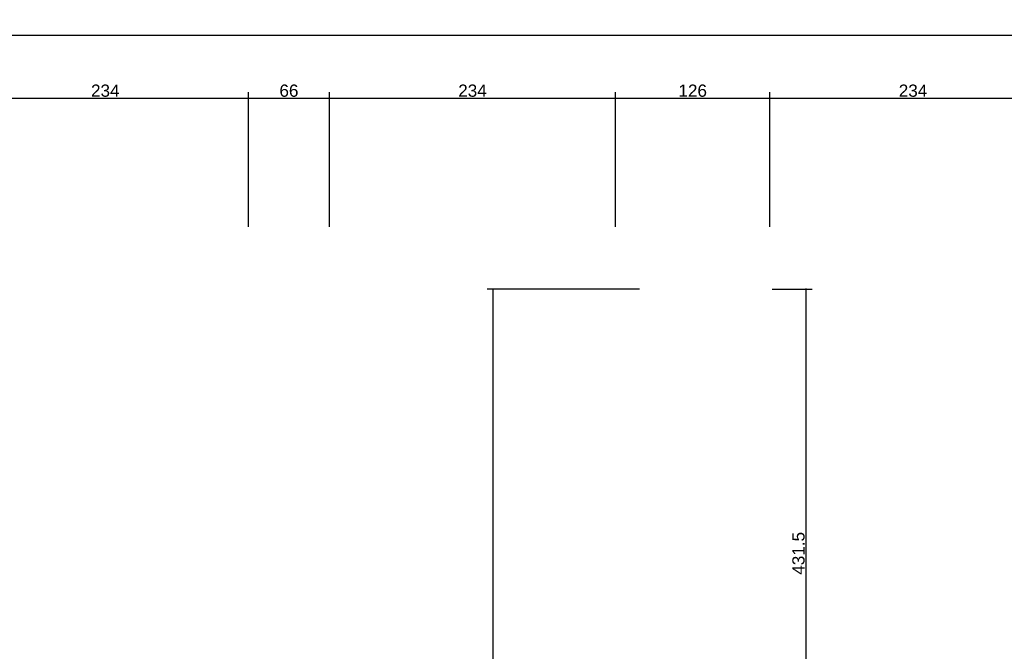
# Model space of a CAD drawing. Header units: millimetres. Extents: x 126553 to 403692, y -95821 to 38049.
# Tile 62 of 256: x 162647 to 163452, y -17324 to -16808. Entities that reach past the tile are written whole.
import ezdxf

# ---------------------------------------------------------------- set-up
doc = ezdxf.new("R2010")
doc.units = ezdxf.units.MM
doc.layers.add('11_wymiary', color=55, linetype='Continuous')
doc.layers.add('11_wymiary @ 50', color=55, linetype='Continuous')
doc.styles.add('11_RJ', font='arial.ttf')
doc.dimstyles.new('11_RJ (cc)', dxfattribs={"dimtxt": 0.2, "dimasz": 0.001, "dimexe": 0.1, "dimexo": 0.1, "dimgap": 0.02, "dimtad": 1, "dimdec": 1, "dimrnd": 0.5, "dimzin": 12, "dimdsep": 46, "dimtxsty": '11_RJ', "dimblk": 'OBLIQUE', "dimcen": 0, "dimdle": 0.01, "dimclrd": 256, "dimclre": 256, "dimclrt": 2, "dimazin": 3, "dimtfac": 1, "dimtdec": 1, "dimtofl": 0, "dimtmove": 0, "dimatfit": 3, "dimldrblk": 'DOT', "dimfxl": 1, "dimtolj": 1, "dimtzin": 13, "dimarcsym": 0})

# ---------------------------------------------------------------- blocks, each defined once
blk = doc.blocks.new('_Oblique')
at = {"color": 0, "linetype": 'ByBlock', "lineweight": -2}
blk.add_line((-0.5, -0.5), (0.5, 0.5), dxfattribs=at)
blk = doc.blocks.new('*D1728')
at = {"layer": '11_wymiary', "lineweight": -2, "transparency": 16777216}
for p, q in [((159856.37, -16977.24), (159856.37, -16815.54)), ((163882.37, -16991.24), (163882.37, -16815.54)), ((159855.87, -16820.54), (163882.87, -16820.54))]:
    blk.add_line(p, q, dxfattribs=at)
at = {"layer": 'Defpoints', "color": 0, "transparency": 16777216}
for p in [(163882.37, -16820.54), (159856.37, -16982.24), (163882.37, -16996.24)]:
    blk.add_point(p, dxfattribs=at)
at = {"layer": '11_wymiary', "lineweight": -2, "transparency": 16777216, "xscale": 0.05, "yscale": 0.05, "zscale": 0.05, "rotation": 180}
blk.add_blockref('_Oblique', (159856.37, -16820.54), dxfattribs=at)
at = {"layer": '11_wymiary', "lineweight": -2, "transparency": 16777216, "xscale": 0.05, "yscale": 0.05, "zscale": 0.05}
blk.add_blockref('_Oblique', (163882.37, -16820.54), dxfattribs=at)
at = {"layer": '11_wymiary', "color": 2, "transparency": 16777216, "insert": (161869.37, -16814.44), "char_height": 10, "attachment_point": 5, "style": '11_RJ'}
blk.add_mtext('\\A1;4026', dxfattribs=at)
blk = doc.blocks.new('_Dot')
at = {"color": 0, "linetype": 'ByBlock', "lineweight": -2}
blk.add_line((-0.5, 0), (-1, 0), dxfattribs=at)
at = {"color": 0, "linetype": 'ByBlock', "const_width": 0.5}
blk.add_lwpolyline([(-0.25, 0, 1), (0.25, 0, 1)], format="xyb", close=True, dxfattribs=at)
blk = doc.blocks.new('*D1645')
at = {"layer": '11_wymiary', "lineweight": -2, "transparency": 16777216}
for p, q in [((163260.37, -16977.24), (163260.37, -16867.16)), ((163494.37, -16977.24), (163494.37, -16867.16)), ((163259.87, -16872.16), (163494.87, -16872.16))]:
    blk.add_line(p, q, dxfattribs=at)
at = {"layer": 'Defpoints', "color": 0, "transparency": 16777216}
for p in [(163494.37, -16872.16), (163260.37, -16982.24), (163494.37, -16982.24)]:
    blk.add_point(p, dxfattribs=at)
at = {"layer": '11_wymiary', "lineweight": -2, "transparency": 16777216, "xscale": 0.05, "yscale": 0.05, "zscale": 0.05, "rotation": 180}
blk.add_blockref('_Oblique', (163260.37, -16872.16), dxfattribs=at)
at = {"layer": '11_wymiary', "lineweight": -2, "transparency": 16777216, "xscale": 0.05, "yscale": 0.05, "zscale": 0.05}
blk.add_blockref('_Oblique', (163494.37, -16872.16), dxfattribs=at)
at = {"layer": '11_wymiary', "color": 2, "transparency": 16777216, "insert": (163377.37, -16866.05), "char_height": 10, "attachment_point": 5, "style": '11_RJ'}
blk.add_mtext('\\A1;234', dxfattribs=at)
blk = doc.blocks.new('*D1647')
at = {"layer": '11_wymiary', "lineweight": -2, "transparency": 16777216}
for p, q in [((163134.26, -16977.24), (163134.26, -16867.16)), ((163260.37, -16977.24), (163260.37, -16867.16)), ((163133.76, -16872.16), (163260.87, -16872.16))]:
    blk.add_line(p, q, dxfattribs=at)
at = {"layer": 'Defpoints', "color": 0, "transparency": 16777216}
for p in [(163260.37, -16872.16), (163134.26, -16982.24), (163260.37, -16982.24)]:
    blk.add_point(p, dxfattribs=at)
at = {"layer": '11_wymiary', "lineweight": -2, "transparency": 16777216, "xscale": 0.05, "yscale": 0.05, "zscale": 0.05, "rotation": 180}
blk.add_blockref('_Oblique', (163134.26, -16872.16), dxfattribs=at)
at = {"layer": '11_wymiary', "lineweight": -2, "transparency": 16777216, "xscale": 0.05, "yscale": 0.05, "zscale": 0.05}
blk.add_blockref('_Oblique', (163260.37, -16872.16), dxfattribs=at)
at = {"layer": '11_wymiary', "color": 2, "transparency": 16777216, "insert": (163197.31, -16866.06), "char_height": 10, "attachment_point": 5, "style": '11_RJ'}
blk.add_mtext('\\A1;126', dxfattribs=at)
blk = doc.blocks.new('*D1648')
at = {"layer": '11_wymiary', "lineweight": -2, "transparency": 16777216}
for p, q in [((162900.47, -16977.24), (162900.47, -16867.16)), ((163134.26, -16977.24), (163134.26, -16867.16)), ((162899.97, -16872.16), (163134.76, -16872.16))]:
    blk.add_line(p, q, dxfattribs=at)
at = {"layer": 'Defpoints', "color": 0, "transparency": 16777216}
for p in [(163134.26, -16872.16), (162900.47, -16982.24), (163134.26, -16982.24)]:
    blk.add_point(p, dxfattribs=at)
at = {"layer": '11_wymiary', "lineweight": -2, "transparency": 16777216, "xscale": 0.05, "yscale": 0.05, "zscale": 0.05, "rotation": 180}
blk.add_blockref('_Oblique', (162900.47, -16872.16), dxfattribs=at)
at = {"layer": '11_wymiary', "lineweight": -2, "transparency": 16777216, "xscale": 0.05, "yscale": 0.05, "zscale": 0.05}
blk.add_blockref('_Oblique', (163134.26, -16872.16), dxfattribs=at)
at = {"layer": '11_wymiary', "color": 2, "transparency": 16777216, "insert": (163017.37, -16866.05), "char_height": 10, "attachment_point": 5, "style": '11_RJ'}
blk.add_mtext('\\A1;234', dxfattribs=at)
blk = doc.blocks.new('*D1649')
at = {"layer": '11_wymiary', "lineweight": -2, "transparency": 16777216}
for p, q in [((162834.26, -16977.24), (162834.26, -16867.16)), ((162900.47, -16977.24), (162900.47, -16867.16)), ((162833.76, -16872.16), (162900.97, -16872.16))]:
    blk.add_line(p, q, dxfattribs=at)
at = {"layer": 'Defpoints', "color": 0, "transparency": 16777216}
for p in [(162900.47, -16872.16), (162834.26, -16982.24), (162900.47, -16982.24)]:
    blk.add_point(p, dxfattribs=at)
at = {"layer": '11_wymiary', "lineweight": -2, "transparency": 16777216, "xscale": 0.05, "yscale": 0.05, "zscale": 0.05, "rotation": 180}
blk.add_blockref('_Oblique', (162834.26, -16872.16), dxfattribs=at)
at = {"layer": '11_wymiary', "lineweight": -2, "transparency": 16777216, "xscale": 0.05, "yscale": 0.05, "zscale": 0.05}
blk.add_blockref('_Oblique', (162900.47, -16872.16), dxfattribs=at)
at = {"layer": '11_wymiary', "color": 2, "transparency": 16777216, "insert": (162867.37, -16866.06), "char_height": 10, "attachment_point": 5, "style": '11_RJ'}
blk.add_mtext('\\A1;66', dxfattribs=at)
blk = doc.blocks.new('*D1651')
at = {"layer": '11_wymiary', "lineweight": -2, "transparency": 16777216}
for p, q in [((162600.37, -16977.24), (162600.37, -16867.16)), ((162834.26, -16977.24), (162834.26, -16867.16)), ((162599.87, -16872.16), (162834.76, -16872.16))]:
    blk.add_line(p, q, dxfattribs=at)
at = {"layer": 'Defpoints', "color": 0, "transparency": 16777216}
for p in [(162834.26, -16872.16), (162600.37, -16982.24), (162834.26, -16982.24)]:
    blk.add_point(p, dxfattribs=at)
at = {"layer": '11_wymiary', "lineweight": -2, "transparency": 16777216, "xscale": 0.05, "yscale": 0.05, "zscale": 0.05, "rotation": 180}
blk.add_blockref('_Oblique', (162600.37, -16872.16), dxfattribs=at)
at = {"layer": '11_wymiary', "lineweight": -2, "transparency": 16777216, "xscale": 0.05, "yscale": 0.05, "zscale": 0.05}
blk.add_blockref('_Oblique', (162834.26, -16872.16), dxfattribs=at)
at = {"layer": '11_wymiary', "color": 2, "transparency": 16777216, "insert": (162717.31, -16866.05), "char_height": 10, "attachment_point": 5, "style": '11_RJ'}
blk.add_mtext('\\A1;234', dxfattribs=at)
blk = doc.blocks.new('*D896')
at = {"layer": '11_wymiary', "lineweight": -2, "transparency": 16777216}
for p, q in [((163262.37, -17028.24), (163294.89, -17028.24)), ((163289.89, -17027.74), (163289.89, -17460.24)), ((163309.37, -17459.74), (163284.89, -17459.74))]:
    blk.add_line(p, q, dxfattribs=at)
at = {"layer": 'Defpoints', "color": 0, "transparency": 16777216}
for p in [(163257.37, -17028.24), (163289.89, -17459.74), (163314.37, -17459.74)]:
    blk.add_point(p, dxfattribs=at)
at = {"layer": '11_wymiary', "lineweight": -2, "transparency": 16777216, "xscale": 0.05, "yscale": 0.05, "zscale": 0.05}
for p, rotation in [((163289.89, -17028.24), 90), ((163289.89, -17459.74), 270)]:
    blk.add_blockref('_Oblique', p, dxfattribs=dict(at, rotation=rotation))
at = {"layer": '11_wymiary', "color": 2, "transparency": 16777216, "insert": (163283.78, -17243.99), "char_height": 10, "attachment_point": 5, "rotation": 90, "style": '11_RJ'}
blk.add_mtext('\\A1;431.5', dxfattribs=at)
blk = doc.blocks.new('*D1153')
at = {"layer": '11_wymiary', "lineweight": -2, "transparency": 16777216}
for p, q in [((163153.77, -17028.24), (163029.38, -17028.24)), ((163034.38, -17682.24), (163034.38, -17027.74)), ((163014.77, -17681.74), (163039.38, -17681.74))]:
    blk.add_line(p, q, dxfattribs=at)
at = {"layer": 'Defpoints', "color": 0, "transparency": 16777216}
for p in [(163034.38, -17028.24), (163158.77, -17028.24), (163009.77, -17681.74)]:
    blk.add_point(p, dxfattribs=at)
at = {"layer": '11_wymiary', "lineweight": -2, "transparency": 16777216, "xscale": 0.05, "yscale": 0.05, "zscale": 0.05}
for p, rotation in [((163034.38, -17028.24), 90), ((163034.38, -17681.74), 270)]:
    blk.add_blockref('_Oblique', p, dxfattribs=dict(at, rotation=rotation))
at = {"layer": '11_wymiary', "color": 2, "transparency": 16777216, "insert": (163028.28, -17354.99), "char_height": 10, "attachment_point": 5, "rotation": 90, "style": '11_RJ'}
blk.add_mtext('\\A1;653.5', dxfattribs=at)

msp = doc.modelspace()

# ---------------------------------------------------------------- dimensions: what is measured, and where the dimension line sits
at = {"layer": '11_wymiary @ 50'}
for base, p1, p2, picture, middle in [((163882.36721, -16820.54387), (159856.36721, -16982.24344), (163882.36721, -16996.24344), '*D1728', (161869.36721, -16814.43814)), ((162834.26199, -16872.16228), (162600.36721, -16982.24344), (162834.26199, -16982.24344), '*D1651', (162717.3146, -16866.05314)), ((162900.47244, -16872.16228), (162834.26199, -16982.24344), (162900.47244, -16982.24344), '*D1649', (162867.36721, -16866.05655)), ((163134.26199, -16872.16228), (162900.47244, -16982.24344), (163134.26199, -16982.24344), '*D1648', (163017.36721, -16866.05314)), ((163260.36721, -16872.16228), (163134.26199, -16982.24344), (163260.36721, -16982.24344), '*D1647', (163197.3146, -16866.05655)), ((163494.36721, -16872.16228), (163260.36721, -16982.24344), (163494.36721, -16982.24344), '*D1645', (163377.36721, -16866.05314))]:
    dim = msp.add_linear_dim(base=base, p1=p1, p2=p2, dimstyle='11_RJ (cc)', override={"dimscale": 50, "dimtix": 0, "dimtofl": 0, "dimtmove": 0, "dimatfit": 3}, dxfattribs=at)
    dim.commit()
    dim.dimension.update_dxf_attribs({"geometry": picture, "text_midpoint": middle})
for base, p1, p2, picture, middle in [((163034.38435, -17028.24344), (163009.76862, -17681.74344), (163158.76862, -17028.24344), '*D1153', (163028.27521, -17354.99344)), ((163289.88673, -17459.74344), (163257.36721, -17028.24344), (163314.36721, -17459.74344), '*D896', (163283.77759, -17243.99344))]:
    dim = msp.add_linear_dim(base=base, p1=p1, p2=p2, angle=90, dimstyle='11_RJ (cc)', override={"dimscale": 50, "dimtix": 0, "dimtofl": 0, "dimtmove": 0, "dimatfit": 3}, dxfattribs=at)
    dim.commit()
    dim.dimension.update_dxf_attribs({"geometry": picture, "text_midpoint": middle})

doc.saveas('drawing.dxf')
